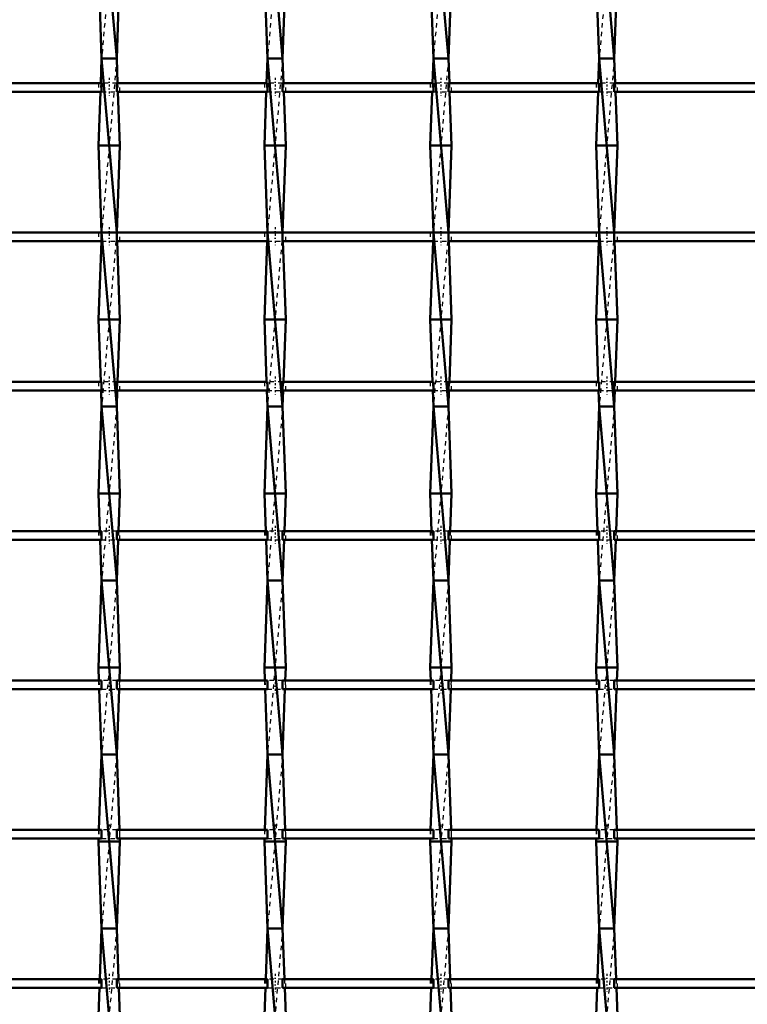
# Model space of a CAD drawing. Header units: millimetres. Extents: x -846 to 532, y -500 to 878.
# Tile 12 of 25: x -173 to -6, y -279 to -53. Entities that reach past the tile are written whole.
import ezdxf

# ---------------------------------------------------------------- set-up
doc = ezdxf.new("R2010")
doc.units = ezdxf.units.MM
doc.linetypes.add('Center', pattern=[1.5, 0.45, -0.5, 0.05, -0.5])
doc.linetypes.add('Dashed', pattern=[2, 1, -1])
for name, color, linetype, lineweight in [('AM_0', 7, 'Continuous', 50), ('AM_7', 7, 'Center', 25), ('AM_9', 6, 'Dashed', 25)]:
    doc.layers.add(name, color=color, linetype=linetype, lineweight=lineweight)

# ---------------------------------------------------------------- blocks, each defined once
blk = doc.blocks.new('12_z0ku2srpeobshpqe9qu02jbae________0_in_LSSP23034382111000100035010_4')
at = {"layer": 'AM_0'}
for p, q in [((-154.13, -22), (-150.67, -62)), ((-154.85, -42), (-154.13, -62)), ((-149.95, -42), (-150.67, -62)), ((-154.13, -62), (-154.34, -67.66)), ((-150.67, -62), (-154.13, -62)), ((-154.13, -62), (-150.67, -102)), ((-150.67, -62), (-150.46, -67.66)), ((-154.41, -69.66), (-154.85, -82)), ((-150.39, -69.66), (-149.95, -82)), ((-154.85, -82), (-154.13, -102)), ((-149.95, -82), (-154.85, -82)), ((-149.95, -82), (-150.67, -101.99)), ((-154.2, -103.99), (-154.85, -122)), ((-154.13, -102), (-150.67, -142)), ((-150.67, -102), (-154.13, -102)), ((-150.6, -103.99), (-149.95, -122)), ((-154.85, -122), (-154.34, -136.32)), ((-149.95, -122), (-154.85, -122)), ((-149.95, -122), (-150.46, -136.32)), ((-154.26, -138.32), (-154.13, -142)), ((-150.54, -138.32), (-150.67, -142)), ((-154.13, -142), (-154.85, -162)), ((-154.13, -142), (-150.67, -182)), ((-150.67, -142), (-154.13, -142)), ((-150.67, -142), (-149.95, -162)), ((-149.95, -162), (-154.85, -162)), ((-154.85, -162), (-154.54, -170.65)), ((-149.95, -162), (-150.26, -170.65)), ((-154.47, -172.65), (-154.13, -182)), ((-150.33, -172.65), (-150.67, -182)), ((-154.13, -182), (-154.85, -202)), ((-154.13, -182), (-150.67, -222)), ((-150.67, -182), (-154.13, -182)), ((-150.67, -182), (-149.95, -202)), ((-154.85, -202), (-154.74, -204.98)), ((-149.95, -202), (-154.85, -202)), ((-149.95, -202), (-150.06, -204.98)), ((-154.67, -206.98), (-154.13, -222)), ((-150.13, -206.98), (-150.67, -222)), ((-154.13, -222), (-154.75, -239.31)), ((-154.13, -222), (-150.67, -262)), ((-150.67, -222), (-154.13, -222)), ((-150.67, -222), (-150.05, -239.31)), ((-154.83, -241.31), (-154.85, -242)), ((-149.95, -242), (-154.85, -242)), ((-154.85, -242), (-154.13, -262)), ((-149.95, -242), (-150.67, -262)), ((-149.97, -241.31), (-149.95, -242)), ((-154.13, -262), (-154.55, -273.64)), ((-154.13, -262), (-150.67, -302)), ((-150.67, -262), (-154.13, -262)), ((-150.67, -262), (-150.25, -273.64)), ((-154.62, -275.64), (-154.85, -282)), ((-150.18, -275.64), (-149.95, -282))]:
    blk.add_line(p, q, dxfattribs=at)
at = {"layer": 'AM_9'}
for p, q in [((-150.67, -22), (-154.13, -62)), ((-150.67, -62), (-154.13, -102)), ((-154.34, -67.66), (-154.41, -69.66)), ((-150.46, -67.66), (-150.39, -69.66)), ((-154.13, -102), (-154.2, -103.99)), ((-150.67, -102), (-154.13, -142)), ((-150.67, -101.99), (-150.67, -102)), ((-150.67, -102), (-150.6, -103.99)), ((-154.34, -136.32), (-154.26, -138.32)), ((-150.46, -136.32), (-150.54, -138.32)), ((-150.67, -142), (-154.13, -182)), ((-154.54, -170.65), (-154.47, -172.65)), ((-150.26, -170.65), (-150.33, -172.65)), ((-150.67, -182), (-154.13, -222)), ((-154.74, -204.98), (-154.67, -206.98)), ((-150.06, -204.98), (-150.13, -206.98)), ((-150.67, -222), (-154.13, -262)), ((-154.75, -239.31), (-154.83, -241.31)), ((-150.05, -239.31), (-149.97, -241.31)), ((-150.67, -262), (-154.13, -302)), ((-154.55, -273.64), (-154.62, -275.64)), ((-150.25, -273.64), (-150.18, -275.64))]:
    blk.add_line(p, q, dxfattribs=at)
blk = doc.blocks.new('13_u7fwhuisgtm0vo57fd2ipadvt________0_in_LSSP23034382111000100035010_4')
at = {"layer": 'AM_0'}
for p, q in [((-116.03, -22), (-112.57, -62)), ((-116.75, -42), (-116.03, -62)), ((-111.85, -42), (-112.57, -62)), ((-116.03, -62), (-116.24, -67.66)), ((-112.57, -62), (-116.03, -62)), ((-116.03, -62), (-112.57, -102)), ((-112.57, -62), (-112.36, -67.66)), ((-116.31, -69.66), (-116.75, -82)), ((-112.29, -69.66), (-111.85, -82)), ((-116.75, -82), (-116.03, -102)), ((-111.85, -82), (-116.75, -82)), ((-111.85, -82), (-112.57, -101.99)), ((-116.1, -103.99), (-116.75, -122)), ((-116.03, -102), (-112.57, -142)), ((-112.57, -102), (-116.03, -102)), ((-112.5, -103.99), (-111.85, -122)), ((-116.75, -122), (-116.24, -136.32)), ((-111.85, -122), (-116.75, -122)), ((-111.85, -122), (-112.36, -136.32)), ((-116.16, -138.32), (-116.03, -142)), ((-112.44, -138.32), (-112.57, -142)), ((-116.03, -142), (-116.75, -162)), ((-116.03, -142), (-112.57, -182)), ((-112.57, -142), (-116.03, -142)), ((-112.57, -142), (-111.85, -162)), ((-116.75, -162), (-116.44, -170.65)), ((-111.85, -162), (-116.75, -162)), ((-111.85, -162), (-112.16, -170.65)), ((-116.37, -172.65), (-116.03, -182)), ((-112.23, -172.65), (-112.57, -182)), ((-116.03, -182), (-116.75, -202)), ((-112.57, -182), (-116.03, -182)), ((-116.03, -182), (-112.57, -222)), ((-112.57, -182), (-111.85, -202)), ((-111.85, -202), (-116.75, -202)), ((-116.75, -202), (-116.64, -204.98)), ((-111.85, -202), (-111.96, -204.98)), ((-116.57, -206.98), (-116.03, -222)), ((-112.03, -206.98), (-112.57, -222)), ((-116.03, -222), (-116.65, -239.31)), ((-112.57, -222), (-116.03, -222)), ((-116.03, -222), (-112.57, -262)), ((-112.57, -222), (-111.95, -239.31)), ((-116.73, -241.31), (-116.75, -242)), ((-116.75, -242), (-116.03, -262)), ((-111.85, -242), (-116.75, -242)), ((-111.85, -242), (-112.57, -262)), ((-111.87, -241.31), (-111.85, -242)), ((-116.03, -262), (-116.45, -273.64)), ((-116.03, -262), (-112.57, -302)), ((-112.57, -262), (-116.03, -262)), ((-112.57, -262), (-112.15, -273.64)), ((-116.52, -275.64), (-116.75, -282)), ((-112.08, -275.64), (-111.85, -282))]:
    blk.add_line(p, q, dxfattribs=at)
at = {"layer": 'AM_9'}
for p, q in [((-112.57, -22), (-116.03, -62)), ((-112.57, -62), (-116.03, -102)), ((-116.24, -67.66), (-116.31, -69.66)), ((-112.36, -67.66), (-112.29, -69.66)), ((-116.03, -102), (-116.1, -103.99)), ((-112.57, -102), (-116.03, -142)), ((-112.57, -101.99), (-112.57, -102)), ((-112.57, -102), (-112.5, -103.99)), ((-116.24, -136.32), (-116.16, -138.32)), ((-112.36, -136.32), (-112.44, -138.32)), ((-112.57, -142), (-116.03, -182)), ((-116.44, -170.65), (-116.37, -172.65)), ((-112.16, -170.65), (-112.23, -172.65)), ((-112.57, -182), (-116.03, -222)), ((-116.64, -204.98), (-116.57, -206.98)), ((-111.96, -204.98), (-112.03, -206.98)), ((-112.57, -222), (-116.03, -262)), ((-116.65, -239.31), (-116.73, -241.31)), ((-111.95, -239.31), (-111.87, -241.31)), ((-112.57, -262), (-116.03, -302)), ((-116.45, -273.64), (-116.52, -275.64)), ((-112.15, -273.64), (-112.08, -275.64))]:
    blk.add_line(p, q, dxfattribs=at)
blk = doc.blocks.new('14_q8jcaseqvh9mla4tseltmgr0d________0_in_LSSP23034382111000100035010_4')
at = {"layer": 'AM_0'}
for p, q in [((-77.93, -22), (-74.47, -62)), ((-78.65, -42), (-77.93, -62)), ((-73.75, -42), (-74.47, -62)), ((-77.93, -62), (-78.14, -67.66)), ((-74.47, -62), (-77.93, -62)), ((-77.93, -62), (-74.47, -102)), ((-74.47, -62), (-74.26, -67.66)), ((-78.21, -69.66), (-78.65, -82)), ((-74.19, -69.66), (-73.75, -82)), ((-78.65, -82), (-77.93, -102)), ((-73.75, -82), (-78.65, -82)), ((-73.75, -82), (-74.47, -101.99)), ((-78, -103.99), (-78.65, -122)), ((-77.93, -102), (-74.47, -142)), ((-74.47, -102), (-77.93, -102)), ((-74.4, -103.99), (-73.75, -122)), ((-78.65, -122), (-78.14, -136.32)), ((-73.75, -122), (-78.65, -122)), ((-73.75, -122), (-74.26, -136.32)), ((-78.06, -138.32), (-77.93, -142)), ((-74.34, -138.32), (-74.47, -142)), ((-77.93, -142), (-78.65, -162)), ((-77.93, -142), (-74.47, -182)), ((-74.47, -142), (-77.93, -142)), ((-74.47, -142), (-73.75, -162)), ((-78.65, -162), (-78.34, -170.65)), ((-73.75, -162), (-78.65, -162)), ((-73.75, -162), (-74.06, -170.65)), ((-78.27, -172.65), (-77.93, -182)), ((-74.13, -172.65), (-74.47, -182)), ((-77.93, -182), (-78.65, -202)), ((-77.93, -182), (-74.47, -222)), ((-74.47, -182), (-77.93, -182)), ((-74.47, -182), (-73.75, -202)), ((-78.65, -202), (-78.54, -204.98)), ((-73.75, -202), (-78.65, -202)), ((-73.75, -202), (-73.86, -204.98)), ((-78.47, -206.98), (-77.93, -222)), ((-73.93, -206.98), (-74.47, -222)), ((-77.93, -222), (-78.55, -239.31)), ((-74.47, -222), (-77.93, -222)), ((-77.93, -222), (-74.47, -262)), ((-74.47, -222), (-73.85, -239.31)), ((-78.63, -241.31), (-78.65, -242)), ((-78.65, -242), (-77.93, -262)), ((-73.75, -242), (-78.65, -242)), ((-73.75, -242), (-74.47, -262)), ((-73.77, -241.31), (-73.75, -242)), ((-77.93, -262), (-78.35, -273.64)), ((-77.93, -262), (-74.47, -302)), ((-74.47, -262), (-77.93, -262)), ((-74.47, -262), (-74.05, -273.64)), ((-78.42, -275.64), (-78.65, -282)), ((-73.98, -275.64), (-73.75, -282))]:
    blk.add_line(p, q, dxfattribs=at)
at = {"layer": 'AM_9'}
for p, q in [((-74.47, -22), (-77.93, -62)), ((-74.47, -62), (-77.93, -102)), ((-78.14, -67.66), (-78.21, -69.66)), ((-74.26, -67.66), (-74.19, -69.66)), ((-77.93, -102), (-78, -103.99)), ((-74.47, -102), (-77.93, -142)), ((-74.47, -101.99), (-74.47, -102)), ((-74.47, -102), (-74.4, -103.99)), ((-78.14, -136.32), (-78.06, -138.32)), ((-74.26, -136.32), (-74.34, -138.32)), ((-74.47, -142), (-77.93, -182)), ((-78.34, -170.65), (-78.27, -172.65)), ((-74.06, -170.65), (-74.13, -172.65)), ((-74.47, -182), (-77.93, -222)), ((-78.54, -204.98), (-78.47, -206.98)), ((-73.86, -204.98), (-73.93, -206.98)), ((-74.47, -222), (-77.93, -262)), ((-78.55, -239.31), (-78.63, -241.31)), ((-73.85, -239.31), (-73.77, -241.31)), ((-74.47, -262), (-77.93, -302)), ((-78.35, -273.64), (-78.42, -275.64)), ((-74.05, -273.64), (-73.98, -275.64))]:
    blk.add_line(p, q, dxfattribs=at)
blk = doc.blocks.new('15_tqe2kn2z6ce1l223tp99j90as________0_in_LSSP23034382111000100035010_4')
at = {"layer": 'AM_0'}
for p, q in [((-39.83, -22), (-36.37, -62)), ((-40.55, -42), (-39.83, -62)), ((-35.65, -42), (-36.37, -62)), ((-39.83, -62), (-40.04, -67.66)), ((-36.37, -62), (-39.83, -62)), ((-39.83, -62), (-36.37, -102)), ((-36.37, -62), (-36.16, -67.66)), ((-40.11, -69.66), (-40.55, -82)), ((-36.09, -69.66), (-35.65, -82)), ((-40.55, -82), (-39.83, -102)), ((-35.65, -82), (-40.55, -82)), ((-35.65, -82), (-36.37, -101.99)), ((-39.9, -103.99), (-40.55, -122)), ((-39.83, -102), (-36.37, -142)), ((-36.37, -102), (-39.83, -102)), ((-36.3, -103.99), (-35.65, -122)), ((-40.55, -122), (-40.04, -136.32)), ((-35.65, -122), (-40.55, -122)), ((-35.65, -122), (-36.16, -136.32)), ((-39.96, -138.32), (-39.83, -142)), ((-36.24, -138.32), (-36.37, -142)), ((-39.83, -142), (-40.55, -162)), ((-39.83, -142), (-36.37, -182)), ((-36.37, -142), (-39.83, -142)), ((-36.37, -142), (-35.65, -162)), ((-35.65, -162), (-40.55, -162)), ((-40.55, -162), (-40.24, -170.65)), ((-35.65, -162), (-35.96, -170.65)), ((-40.17, -172.65), (-39.83, -182)), ((-36.03, -172.65), (-36.37, -182)), ((-39.83, -182), (-40.55, -202)), ((-39.83, -182), (-36.37, -222)), ((-36.37, -182), (-39.83, -182)), ((-36.37, -182), (-35.65, -202)), ((-40.55, -202), (-40.44, -204.98)), ((-35.65, -202), (-40.55, -202)), ((-35.65, -202), (-35.76, -204.98)), ((-40.37, -206.98), (-39.83, -222)), ((-35.83, -206.98), (-36.37, -222)), ((-39.83, -222), (-40.45, -239.31)), ((-39.83, -222), (-36.37, -262)), ((-36.37, -222), (-39.83, -222)), ((-36.37, -222), (-35.75, -239.31)), ((-40.53, -241.31), (-40.55, -242)), ((-35.65, -242), (-40.55, -242)), ((-40.55, -242), (-39.83, -262)), ((-35.65, -242), (-36.37, -262)), ((-35.67, -241.31), (-35.65, -242)), ((-39.83, -262), (-40.25, -273.64)), ((-39.83, -262), (-36.37, -302)), ((-36.37, -262), (-39.83, -262)), ((-36.37, -262), (-35.95, -273.64)), ((-40.32, -275.64), (-40.55, -282)), ((-35.88, -275.64), (-35.65, -282))]:
    blk.add_line(p, q, dxfattribs=at)
at = {"layer": 'AM_9'}
for p, q in [((-36.37, -22), (-39.83, -62)), ((-36.37, -62), (-39.83, -102)), ((-40.04, -67.66), (-40.11, -69.66)), ((-36.16, -67.66), (-36.09, -69.66)), ((-39.83, -102), (-39.9, -103.99)), ((-36.37, -102), (-39.83, -142)), ((-36.37, -101.99), (-36.37, -102)), ((-36.37, -102), (-36.3, -103.99)), ((-40.04, -136.32), (-39.96, -138.32)), ((-36.16, -136.32), (-36.24, -138.32)), ((-36.37, -142), (-39.83, -182)), ((-40.24, -170.65), (-40.17, -172.65)), ((-35.96, -170.65), (-36.03, -172.65)), ((-36.37, -182), (-39.83, -222)), ((-40.44, -204.98), (-40.37, -206.98)), ((-35.76, -204.98), (-35.83, -206.98)), ((-36.37, -222), (-39.83, -262)), ((-40.45, -239.31), (-40.53, -241.31)), ((-35.75, -239.31), (-35.67, -241.31)), ((-36.37, -262), (-39.83, -302)), ((-40.25, -273.64), (-40.32, -275.64)), ((-35.95, -273.64), (-35.88, -275.64))]:
    blk.add_line(p, q, dxfattribs=at)
blk = doc.blocks.new('37_d2m5ja1n617vgk1usxwcum85c________0_in_LSSP23034382111000100035010_4')
at = {"layer": 'AM_0'}
for p, q in [((-154.13, -273.64), (-188.77, -273.64)), ((-154.13, -273.64), (-154.13, -275.64)), ((-116.03, -273.64), (-150.67, -273.64)), ((-150.67, -275.64), (-150.67, -273.64)), ((-116.03, -273.64), (-116.03, -275.64)), ((-77.93, -273.64), (-112.57, -273.64)), ((-112.57, -275.64), (-112.57, -273.64)), ((-77.93, -273.64), (-77.93, -275.64)), ((-39.83, -273.64), (-74.47, -273.64)), ((-74.47, -275.64), (-74.47, -273.64)), ((-39.83, -273.64), (-39.83, -275.64)), ((-1.73, -273.64), (-36.37, -273.64)), ((-36.37, -275.64), (-36.37, -273.64)), ((-154.13, -275.64), (-188.77, -275.64)), ((-116.03, -275.64), (-150.67, -275.64)), ((-77.93, -275.64), (-112.57, -275.64)), ((-39.83, -275.64), (-74.47, -275.64)), ((-1.73, -275.64), (-36.37, -275.64))]:
    blk.add_line(p, q, dxfattribs=at)
at = {"layer": 'AM_7'}
for p, q in [((-152.4, -272.44), (-152.4, -276.84)), ((-114.3, -272.44), (-114.3, -276.84)), ((-76.2, -272.44), (-76.2, -276.84)), ((-38.1, -272.44), (-38.1, -276.84))]:
    blk.add_line(p, q, dxfattribs=at)
at = {"layer": 'AM_9'}
for p, q in [((-154.85, -273.64), (-154.85, -275.64)), ((-150.67, -273.64), (-154.13, -273.64)), ((-149.95, -275.64), (-149.95, -273.64)), ((-116.75, -273.64), (-116.75, -275.64)), ((-112.57, -273.64), (-116.03, -273.64)), ((-111.85, -275.64), (-111.85, -273.64)), ((-78.65, -273.64), (-78.65, -275.64)), ((-74.47, -273.64), (-77.93, -273.64)), ((-73.75, -275.64), (-73.75, -273.64)), ((-40.55, -273.64), (-40.55, -275.64)), ((-36.37, -273.64), (-39.83, -273.64)), ((-35.65, -275.64), (-35.65, -273.64)), ((-154.13, -275.64), (-150.67, -275.64)), ((-116.03, -275.64), (-112.57, -275.64)), ((-77.93, -275.64), (-74.47, -275.64)), ((-39.83, -275.64), (-36.37, -275.64))]:
    blk.add_line(p, q, dxfattribs=at)
blk = doc.blocks.new('38_ki4uz48f243dow2dxhahj1lcg________0_in_LSSP23034382111000100035010_4')
at = {"layer": 'AM_0'}
for p, q in [((-154.13, -239.31), (-188.77, -239.31)), ((-154.13, -239.31), (-154.13, -241.31)), ((-116.03, -239.31), (-150.67, -239.31)), ((-150.67, -241.31), (-150.67, -239.31)), ((-116.03, -239.31), (-116.03, -241.31)), ((-77.93, -239.31), (-112.57, -239.31)), ((-112.57, -241.31), (-112.57, -239.31)), ((-77.93, -239.31), (-77.93, -241.31)), ((-74.47, -241.31), (-74.47, -239.31)), ((-39.83, -239.31), (-74.47, -239.31)), ((-39.83, -239.31), (-39.83, -241.31)), ((-1.73, -239.31), (-36.37, -239.31)), ((-36.37, -241.31), (-36.37, -239.31)), ((-154.13, -241.31), (-188.77, -241.31)), ((-116.03, -241.31), (-150.67, -241.31)), ((-77.93, -241.31), (-112.57, -241.31)), ((-39.83, -241.31), (-74.47, -241.31)), ((-1.73, -241.31), (-36.37, -241.31))]:
    blk.add_line(p, q, dxfattribs=at)
at = {"layer": 'AM_7'}
for p, q in [((-152.4, -238.11), (-152.4, -242.51)), ((-114.3, -238.11), (-114.3, -242.51)), ((-76.2, -238.11), (-76.2, -242.51)), ((-38.1, -238.11), (-38.1, -242.51))]:
    blk.add_line(p, q, dxfattribs=at)
at = {"layer": 'AM_9'}
for p, q in [((-154.85, -239.31), (-154.85, -241.31)), ((-150.67, -239.31), (-154.13, -239.31)), ((-149.95, -241.31), (-149.95, -239.31)), ((-116.75, -239.31), (-116.75, -241.31)), ((-112.57, -239.31), (-116.03, -239.31)), ((-111.85, -241.31), (-111.85, -239.31)), ((-78.65, -239.31), (-78.65, -241.31)), ((-74.47, -239.31), (-77.93, -239.31)), ((-73.75, -241.31), (-73.75, -239.31)), ((-40.55, -239.31), (-40.55, -241.31)), ((-36.37, -239.31), (-39.83, -239.31)), ((-35.65, -241.31), (-35.65, -239.31)), ((-154.13, -241.31), (-150.67, -241.31)), ((-116.03, -241.31), (-112.57, -241.31)), ((-77.93, -241.31), (-74.47, -241.31)), ((-39.83, -241.31), (-36.37, -241.31))]:
    blk.add_line(p, q, dxfattribs=at)
blk = doc.blocks.new('39_vtvumvvlbxsae9ky9h0t8gprg________0_in_LSSP23034382111000100035010_4')
at = {"layer": 'AM_0'}
for p, q in [((-154.13, -204.98), (-188.77, -204.98)), ((-154.13, -204.98), (-154.13, -206.98)), ((-116.03, -204.98), (-150.67, -204.98)), ((-150.67, -206.98), (-150.67, -204.98)), ((-116.03, -204.98), (-116.03, -206.98)), ((-77.93, -204.98), (-112.57, -204.98)), ((-112.57, -206.98), (-112.57, -204.98)), ((-77.93, -204.98), (-77.93, -206.98)), ((-74.47, -206.98), (-74.47, -204.98)), ((-39.83, -204.98), (-74.47, -204.98)), ((-39.83, -204.98), (-39.83, -206.98)), ((-1.73, -204.98), (-36.37, -204.98)), ((-36.37, -206.98), (-36.37, -204.98)), ((-154.13, -206.98), (-188.77, -206.98)), ((-116.03, -206.98), (-150.67, -206.98)), ((-77.93, -206.98), (-112.57, -206.98)), ((-39.83, -206.98), (-74.47, -206.98)), ((-1.73, -206.98), (-36.37, -206.98))]:
    blk.add_line(p, q, dxfattribs=at)
at = {"layer": 'AM_7'}
for p, q in [((-152.4, -203.78), (-152.4, -208.18)), ((-114.3, -203.78), (-114.3, -208.18)), ((-76.2, -203.78), (-76.2, -208.18)), ((-38.1, -203.78), (-38.1, -208.18))]:
    blk.add_line(p, q, dxfattribs=at)
at = {"layer": 'AM_9'}
for p, q in [((-154.85, -204.98), (-154.85, -206.98)), ((-150.67, -204.98), (-154.13, -204.98)), ((-149.95, -206.98), (-149.95, -204.98)), ((-116.75, -204.98), (-116.75, -206.98)), ((-112.57, -204.98), (-116.03, -204.98)), ((-111.85, -206.98), (-111.85, -204.98)), ((-78.65, -204.98), (-78.65, -206.98)), ((-74.47, -204.98), (-77.93, -204.98)), ((-73.75, -206.98), (-73.75, -204.98)), ((-40.55, -204.98), (-40.55, -206.98)), ((-36.37, -204.98), (-39.83, -204.98)), ((-35.65, -206.98), (-35.65, -204.98)), ((-154.13, -206.98), (-150.67, -206.98)), ((-116.03, -206.98), (-112.57, -206.98)), ((-77.93, -206.98), (-74.47, -206.98)), ((-39.83, -206.98), (-36.37, -206.98))]:
    blk.add_line(p, q, dxfattribs=at)
blk = doc.blocks.new('40_cocv4j7xk6k7zoviv9rnrdsmk________0_in_LSSP23034382111000100035010_4')
at = {"layer": 'AM_0'}
for p, q in [((-154.13, -170.65), (-188.77, -170.65)), ((-154.13, -170.65), (-154.13, -172.65)), ((-116.03, -170.65), (-150.67, -170.65)), ((-150.67, -172.65), (-150.67, -170.65)), ((-116.03, -170.65), (-116.03, -172.65)), ((-77.93, -170.65), (-112.57, -170.65)), ((-112.57, -172.65), (-112.57, -170.65)), ((-77.93, -170.65), (-77.93, -172.65)), ((-74.47, -172.65), (-74.47, -170.65)), ((-39.83, -170.65), (-74.47, -170.65)), ((-39.83, -170.65), (-39.83, -172.65)), ((-1.73, -170.65), (-36.37, -170.65)), ((-36.37, -172.65), (-36.37, -170.65)), ((-154.13, -172.65), (-188.77, -172.65)), ((-116.03, -172.65), (-150.67, -172.65)), ((-77.93, -172.65), (-112.57, -172.65)), ((-39.83, -172.65), (-74.47, -172.65)), ((-1.73, -172.65), (-36.37, -172.65))]:
    blk.add_line(p, q, dxfattribs=at)
at = {"layer": 'AM_7'}
for p, q in [((-152.4, -169.45), (-152.4, -173.85)), ((-114.3, -169.45), (-114.3, -173.85)), ((-76.2, -169.45), (-76.2, -173.85)), ((-38.1, -169.45), (-38.1, -173.85))]:
    blk.add_line(p, q, dxfattribs=at)
at = {"layer": 'AM_9'}
for p, q in [((-154.85, -170.65), (-154.85, -172.65)), ((-150.67, -170.65), (-154.13, -170.65)), ((-149.95, -172.65), (-149.95, -170.65)), ((-116.75, -170.65), (-116.75, -172.65)), ((-112.57, -170.65), (-116.03, -170.65)), ((-111.85, -172.65), (-111.85, -170.65)), ((-78.65, -170.65), (-78.65, -172.65)), ((-74.47, -170.65), (-77.93, -170.65)), ((-73.75, -172.65), (-73.75, -170.65)), ((-40.55, -170.65), (-40.55, -172.65)), ((-36.37, -170.65), (-39.83, -170.65)), ((-35.65, -172.65), (-35.65, -170.65)), ((-154.13, -172.65), (-150.67, -172.65)), ((-116.03, -172.65), (-112.57, -172.65)), ((-77.93, -172.65), (-74.47, -172.65)), ((-39.83, -172.65), (-36.37, -172.65))]:
    blk.add_line(p, q, dxfattribs=at)
blk = doc.blocks.new('41_sxmw3fh0gn5znzj6oohapogle________0_in_LSSP23034382111000100035010_4')
at = {"layer": 'AM_0'}
for p, q in [((-154.13, -136.32), (-188.77, -136.32)), ((-154.13, -136.32), (-154.13, -138.32)), ((-116.03, -136.32), (-150.67, -136.32)), ((-150.67, -138.32), (-150.67, -136.32)), ((-116.03, -136.32), (-116.03, -138.32)), ((-77.93, -136.32), (-112.57, -136.32)), ((-112.57, -138.32), (-112.57, -136.32)), ((-77.93, -136.32), (-77.93, -138.32)), ((-74.47, -138.32), (-74.47, -136.32)), ((-39.83, -136.32), (-74.47, -136.32)), ((-39.83, -136.32), (-39.83, -138.32)), ((-1.73, -136.32), (-36.37, -136.32)), ((-36.37, -138.32), (-36.37, -136.32)), ((-154.13, -138.32), (-188.77, -138.32)), ((-116.03, -138.32), (-150.67, -138.32)), ((-77.93, -138.32), (-112.57, -138.32)), ((-39.83, -138.32), (-74.47, -138.32)), ((-1.73, -138.32), (-36.37, -138.32))]:
    blk.add_line(p, q, dxfattribs=at)
at = {"layer": 'AM_7'}
for p, q in [((-152.4, -135.12), (-152.4, -139.52)), ((-114.3, -135.12), (-114.3, -139.52)), ((-76.2, -135.12), (-76.2, -139.52)), ((-38.1, -135.12), (-38.1, -139.52))]:
    blk.add_line(p, q, dxfattribs=at)
at = {"layer": 'AM_9'}
for p, q in [((-154.85, -136.32), (-154.85, -138.32)), ((-150.67, -136.32), (-154.13, -136.32)), ((-149.95, -138.32), (-149.95, -136.32)), ((-116.75, -136.32), (-116.75, -138.32)), ((-112.57, -136.32), (-116.03, -136.32)), ((-111.85, -138.32), (-111.85, -136.32)), ((-78.65, -136.32), (-78.65, -138.32)), ((-74.47, -136.32), (-77.93, -136.32)), ((-73.75, -138.32), (-73.75, -136.32)), ((-40.55, -136.32), (-40.55, -138.32)), ((-36.37, -136.32), (-39.83, -136.32)), ((-35.65, -138.32), (-35.65, -136.32)), ((-154.13, -138.32), (-150.67, -138.32)), ((-116.03, -138.32), (-112.57, -138.32)), ((-77.93, -138.32), (-74.47, -138.32)), ((-39.83, -138.32), (-36.37, -138.32))]:
    blk.add_line(p, q, dxfattribs=at)
blk = doc.blocks.new('42_n4vu9k9yjs8eof1xloxansl6k________0_in_LSSP23034382111000100035010_4')
at = {"layer": 'AM_0'}
for p, q in [((-154.13, -101.99), (-188.77, -101.99)), ((-154.13, -103.99), (-188.77, -103.99)), ((-154.13, -101.99), (-154.13, -103.99)), ((-116.03, -101.99), (-150.67, -101.99)), ((-150.67, -103.99), (-150.67, -101.99)), ((-116.03, -103.99), (-150.67, -103.99)), ((-116.03, -101.99), (-116.03, -103.99)), ((-77.93, -101.99), (-112.57, -101.99)), ((-112.57, -103.99), (-112.57, -101.99)), ((-77.93, -103.99), (-112.57, -103.99)), ((-77.93, -101.99), (-77.93, -103.99)), ((-74.47, -103.99), (-74.47, -101.99)), ((-39.83, -101.99), (-74.47, -101.99)), ((-39.83, -103.99), (-74.47, -103.99)), ((-39.83, -101.99), (-39.83, -103.99)), ((-1.73, -101.99), (-36.37, -101.99)), ((-36.37, -103.99), (-36.37, -101.99)), ((-1.73, -103.99), (-36.37, -103.99))]:
    blk.add_line(p, q, dxfattribs=at)
at = {"layer": 'AM_7'}
for p, q in [((-152.4, -100.79), (-152.4, -105.19)), ((-114.3, -100.79), (-114.3, -105.19)), ((-76.2, -100.79), (-76.2, -105.19)), ((-38.1, -100.79), (-38.1, -105.19))]:
    blk.add_line(p, q, dxfattribs=at)
at = {"layer": 'AM_9'}
for p, q in [((-154.85, -101.99), (-154.85, -103.99)), ((-150.67, -101.99), (-154.13, -101.99)), ((-154.13, -103.99), (-150.67, -103.99)), ((-149.95, -103.99), (-149.95, -101.99)), ((-116.75, -101.99), (-116.75, -103.99)), ((-112.57, -101.99), (-116.03, -101.99)), ((-116.03, -103.99), (-112.57, -103.99)), ((-111.85, -103.99), (-111.85, -101.99)), ((-78.65, -101.99), (-78.65, -103.99)), ((-74.47, -101.99), (-77.93, -101.99)), ((-77.93, -103.99), (-74.47, -103.99)), ((-73.75, -103.99), (-73.75, -101.99)), ((-40.55, -101.99), (-40.55, -103.99)), ((-36.37, -101.99), (-39.83, -101.99)), ((-39.83, -103.99), (-36.37, -103.99)), ((-35.65, -103.99), (-35.65, -101.99))]:
    blk.add_line(p, q, dxfattribs=at)
blk = doc.blocks.new('43_9csl47gydk5rqsswzjpfnvjed________0_in_LSSP23034382111000100035010_4')
at = {"layer": 'AM_0'}
for p, q in [((-154.13, -67.66), (-188.77, -67.66)), ((-154.13, -67.66), (-154.13, -69.66)), ((-116.03, -67.66), (-150.67, -67.66)), ((-150.67, -69.66), (-150.67, -67.66)), ((-116.03, -67.66), (-116.03, -69.66)), ((-77.93, -67.66), (-112.57, -67.66)), ((-112.57, -69.66), (-112.57, -67.66)), ((-77.93, -67.66), (-77.93, -69.66)), ((-74.47, -69.66), (-74.47, -67.66)), ((-39.83, -67.66), (-74.47, -67.66)), ((-39.83, -67.66), (-39.83, -69.66)), ((-1.73, -67.66), (-36.37, -67.66)), ((-36.37, -69.66), (-36.37, -67.66)), ((-154.13, -69.66), (-188.77, -69.66)), ((-116.03, -69.66), (-150.67, -69.66)), ((-77.93, -69.66), (-112.57, -69.66)), ((-39.83, -69.66), (-74.47, -69.66)), ((-1.73, -69.66), (-36.37, -69.66))]:
    blk.add_line(p, q, dxfattribs=at)
at = {"layer": 'AM_7'}
for p, q in [((-152.4, -66.46), (-152.4, -70.86)), ((-114.3, -66.46), (-114.3, -70.86)), ((-76.2, -66.46), (-76.2, -70.86)), ((-38.1, -66.46), (-38.1, -70.86))]:
    blk.add_line(p, q, dxfattribs=at)
at = {"layer": 'AM_9'}
for p, q in [((-154.85, -67.66), (-154.85, -69.66)), ((-150.67, -67.66), (-154.13, -67.66)), ((-149.95, -69.66), (-149.95, -67.66)), ((-116.75, -67.66), (-116.75, -69.66)), ((-112.57, -67.66), (-116.03, -67.66)), ((-111.85, -69.66), (-111.85, -67.66)), ((-78.65, -67.66), (-78.65, -69.66)), ((-74.47, -67.66), (-77.93, -67.66)), ((-73.75, -69.66), (-73.75, -67.66)), ((-40.55, -67.66), (-40.55, -69.66)), ((-36.37, -67.66), (-39.83, -67.66)), ((-35.65, -69.66), (-35.65, -67.66)), ((-154.13, -69.66), (-150.67, -69.66)), ((-116.03, -69.66), (-112.57, -69.66)), ((-77.93, -69.66), (-74.47, -69.66)), ((-39.83, -69.66), (-36.37, -69.66))]:
    blk.add_line(p, q, dxfattribs=at)

msp = doc.modelspace()

# ---------------------------------------------------------------- block references
for name in ['12_z0ku2srpeobshpqe9qu02jbae________0_in_LSSP23034382111000100035010_4', '13_u7fwhuisgtm0vo57fd2ipadvt________0_in_LSSP23034382111000100035010_4', '14_q8jcaseqvh9mla4tseltmgr0d________0_in_LSSP23034382111000100035010_4', '15_tqe2kn2z6ce1l223tp99j90as________0_in_LSSP23034382111000100035010_4', '43_9csl47gydk5rqsswzjpfnvjed________0_in_LSSP23034382111000100035010_4', '42_n4vu9k9yjs8eof1xloxansl6k________0_in_LSSP23034382111000100035010_4', '41_sxmw3fh0gn5znzj6oohapogle________0_in_LSSP23034382111000100035010_4', '40_cocv4j7xk6k7zoviv9rnrdsmk________0_in_LSSP23034382111000100035010_4', '39_vtvumvvlbxsae9ky9h0t8gprg________0_in_LSSP23034382111000100035010_4', '38_ki4uz48f243dow2dxhahj1lcg________0_in_LSSP23034382111000100035010_4', '37_d2m5ja1n617vgk1usxwcum85c________0_in_LSSP23034382111000100035010_4']:
    msp.add_blockref(name, (0, 0))

doc.saveas('drawing.dxf')
